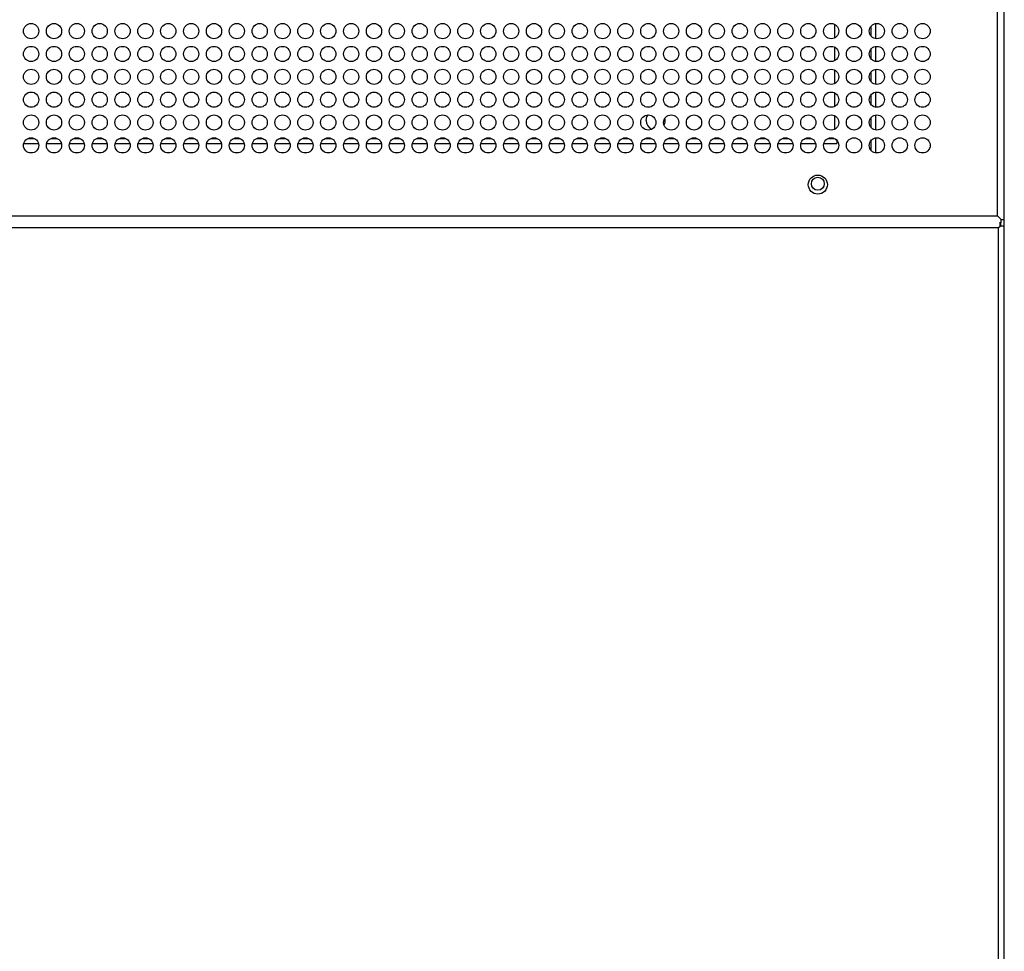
# Model space of a CAD drawing. Header units: millimetres. Extents: x 318 to 5748, y 437 to 3804.
# Tile 17 of 20: x 2506 to 2764, y 3314 to 3558. Entities that reach past the tile are written whole.
import ezdxf

# ---------------------------------------------------------------- set-up
doc = ezdxf.new("R2010")
doc.units = ezdxf.units.MM
doc.header["$LTSCALE"] = 5

msp = doc.modelspace()

# ---------------------------------------------------------------- linework, layer by layer
at = {"color": 7, "linetype": 'Continuous', "lineweight": 25}
for p, q in [((2762.59, 3506.93), (2762.59, 3801.93)), ((2764.39, 3505.93), (2764.39, 3802.93)), ((2730.69, 3553.44), (2730.69, 3557.41)), ((2730.69, 3547.44), (2730.69, 3551.41)), ((2730.69, 3541.44), (2730.69, 3545.41)), ((2730.69, 3535.44), (2730.69, 3539.41)), ((2730.69, 3529.44), (2730.69, 3533.41)), ((2507.01, 3525.96), (2510.86, 3525.96)), ((2513.01, 3525.96), (2516.86, 3525.96)), ((2519.01, 3525.96), (2522.86, 3525.96)), ((2525.01, 3525.96), (2528.86, 3525.96)), ((2531.01, 3525.96), (2534.86, 3525.96)), ((2537.01, 3525.96), (2540.86, 3525.96)), ((2543.01, 3525.96), (2546.86, 3525.96)), ((2549.01, 3525.96), (2552.86, 3525.96)), ((2555.01, 3525.96), (2558.86, 3525.96)), ((2561.01, 3525.96), (2564.86, 3525.96)), ((2567.01, 3525.96), (2570.86, 3525.96)), ((2573.01, 3525.96), (2576.86, 3525.96)), ((2579.01, 3525.96), (2582.86, 3525.96)), ((2585.01, 3525.96), (2588.86, 3525.96)), ((2591.01, 3525.96), (2594.86, 3525.96)), ((2597.01, 3525.96), (2600.86, 3525.96)), ((2603.01, 3525.96), (2606.86, 3525.96)), ((2609.01, 3525.96), (2612.86, 3525.96)), ((2615.01, 3525.96), (2618.86, 3525.96)), ((2621.01, 3525.96), (2624.86, 3525.96)), ((2627.01, 3525.96), (2630.86, 3525.96)), ((2633.01, 3525.96), (2636.86, 3525.96)), ((2639.01, 3525.96), (2642.86, 3525.96)), ((2645.01, 3525.96), (2648.86, 3525.96)), ((2651.01, 3525.96), (2654.86, 3525.96)), ((2657.01, 3525.96), (2660.86, 3525.96)), ((2663.01, 3525.96), (2666.86, 3525.96)), ((2669.01, 3525.96), (2672.86, 3525.96)), ((2675.01, 3525.96), (2678.86, 3525.96)), ((2681.01, 3525.96), (2684.86, 3525.96)), ((2687.01, 3525.96), (2690.86, 3525.96)), ((2693.01, 3525.96), (2696.86, 3525.96)), ((2699.01, 3525.96), (2702.86, 3525.96)), ((2705.01, 3525.96), (2708.86, 3525.96)), ((2711.01, 3525.96), (2714.86, 3525.96)), ((2717.01, 3525.96), (2720.39, 3525.96)), ((2720.39, 3526.76), (2720.1, 3527.06)), ((2720.1, 3527.05), (2720.39, 3526.77)), ((2720.39, 3526.77), (2720.39, 3526.76)), ((2720.39, 3526.77), (2720.42, 3526.77)), ((2720.39, 3526.76), (2720.39, 3526.76)), ((2720.39, 3526.76), (2720.39, 3525.96)), ((2730.69, 3523.44), (2730.69, 3527.41)), ((1733.28, 3506.93), (2762.59, 3506.93)), ((2762.59, 3506.93), (2763.59, 3505.93)), ((2762.59, 3506.93), (2763.59, 3505.93)), ((2763.3, 3504.26), (2763.3, 3505.23)), ((2763.3, 3505.13), (2763.59, 3505.13)), ((2763.59, 3505.13), (2763.59, 3505.93)), ((2763.59, 3505.93), (2764.39, 3505.93)), ((2763.59, 3505.93), (2763.59, 3505.93)), ((2764.39, 3504.26), (2764.39, 3505.93)), ((2762.8, 3503.76), (1732.98, 3503.76)), ((2762.8, 3503.76), (2763.3, 3504.26)), ((2762.89, 3503.85), (2762.8, 3503.76)), ((2762.89, 3503.85), (2763.3, 3504.26)), ((2762.89, 3204.68), (2762.89, 3503.85)), ((2764.39, 3504.26), (2763.3, 3504.26)), ((2764.39, 3204.27), (2764.39, 3504.26))]:
    msp.add_line(p, q, dxfattribs=at)
at = {"color": 8, "linetype": 'Continuous', "lineweight": 25}
for p, q in [((2719.89, 3553.67), (2719.89, 3557.19)), ((2729.39, 3556.7), (2729.39, 3554.16)), ((2719.89, 3547.67), (2719.89, 3551.19)), ((2729.39, 3550.7), (2729.39, 3548.16)), ((2719.89, 3541.67), (2719.89, 3545.19)), ((2729.39, 3544.7), (2729.39, 3542.16)), ((2719.89, 3535.67), (2719.89, 3539.19)), ((2729.39, 3538.7), (2729.39, 3536.16)), ((2719.89, 3529.67), (2719.89, 3533.19)), ((2729.39, 3532.7), (2729.39, 3530.16)), ((2508.14, 3527.26), (2509.73, 3527.26)), ((2514.14, 3527.26), (2515.73, 3527.26)), ((2520.14, 3527.26), (2521.73, 3527.26)), ((2526.14, 3527.26), (2527.73, 3527.26)), ((2532.14, 3527.26), (2533.73, 3527.26)), ((2538.14, 3527.26), (2539.73, 3527.26)), ((2544.14, 3527.26), (2545.73, 3527.26)), ((2550.14, 3527.26), (2551.73, 3527.26)), ((2556.14, 3527.26), (2557.73, 3527.26)), ((2562.14, 3527.26), (2563.73, 3527.26)), ((2568.14, 3527.26), (2569.73, 3527.26)), ((2574.14, 3527.26), (2575.73, 3527.26)), ((2580.14, 3527.26), (2581.73, 3527.26)), ((2586.14, 3527.26), (2587.73, 3527.26)), ((2592.14, 3527.26), (2593.73, 3527.26)), ((2598.14, 3527.26), (2599.73, 3527.26)), ((2604.14, 3527.26), (2605.73, 3527.26)), ((2610.14, 3527.26), (2611.73, 3527.26)), ((2616.14, 3527.26), (2617.73, 3527.26)), ((2622.14, 3527.26), (2623.73, 3527.26)), ((2628.14, 3527.26), (2629.73, 3527.26)), ((2634.14, 3527.26), (2635.73, 3527.26)), ((2640.14, 3527.26), (2641.73, 3527.26)), ((2646.14, 3527.26), (2647.73, 3527.26)), ((2652.14, 3527.26), (2653.73, 3527.26)), ((2658.14, 3527.26), (2659.73, 3527.26)), ((2664.14, 3527.26), (2665.73, 3527.26)), ((2670.14, 3527.26), (2671.73, 3527.26)), ((2676.14, 3527.26), (2677.73, 3527.26)), ((2682.14, 3527.26), (2683.73, 3527.26)), ((2688.14, 3527.26), (2689.73, 3527.26)), ((2694.14, 3527.26), (2695.73, 3527.26)), ((2700.14, 3527.26), (2701.73, 3527.26)), ((2706.14, 3527.26), (2707.73, 3527.26)), ((2712.14, 3527.26), (2713.73, 3527.26)), ((2718.14, 3527.26), (2719.73, 3527.26)), ((2729.39, 3526.7), (2729.39, 3524.16)), ((2763.39, 3505.13), (2763.39, 3504.26))]:
    msp.add_line(p, q, dxfattribs=at)
at = {"color": 7, "linetype": 'Continuous', "lineweight": 25, "flags": 128}
msp.add_lwpolyline([(2670.39, 3531.96), (2670.58, 3532.92), (2670.87, 3533.43)], dxfattribs=at)
at = {"color": 7, "linetype": 'Continuous', "lineweight": 25}
for centre, radius in [((2508.94, 3555.43), 2), ((2514.94, 3555.43), 2), ((2520.94, 3555.43), 2), ((2526.94, 3555.43), 2), ((2532.94, 3555.43), 2), ((2538.94, 3555.43), 2), ((2544.94, 3555.43), 2), ((2550.94, 3555.43), 2), ((2556.94, 3555.43), 2), ((2562.94, 3555.43), 2), ((2568.94, 3555.43), 2), ((2574.94, 3555.43), 2), ((2580.94, 3555.43), 2), ((2586.94, 3555.43), 2), ((2592.94, 3555.43), 2), ((2598.94, 3555.43), 2), ((2604.94, 3555.43), 2), ((2610.94, 3555.43), 2), ((2616.94, 3555.43), 2), ((2622.94, 3555.43), 2), ((2628.94, 3555.43), 2), ((2634.94, 3555.43), 2), ((2640.94, 3555.43), 2), ((2646.94, 3555.43), 2), ((2652.94, 3555.43), 2), ((2658.94, 3555.43), 2), ((2664.94, 3555.43), 2), ((2670.94, 3555.43), 2), ((2676.94, 3555.43), 2), ((2682.94, 3555.43), 2), ((2688.94, 3555.43), 2), ((2694.94, 3555.43), 2), ((2700.94, 3555.43), 2), ((2706.94, 3555.43), 2), ((2712.94, 3555.43), 2), ((2718.94, 3555.43), 2), ((2724.94, 3555.43), 2), ((2730.94, 3555.43), 2), ((2736.94, 3555.43), 2), ((2742.94, 3555.43), 2), ((2508.94, 3549.43), 2), ((2514.94, 3549.43), 2), ((2520.94, 3549.43), 2), ((2526.94, 3549.43), 2), ((2532.94, 3549.43), 2), ((2538.94, 3549.43), 2), ((2544.94, 3549.43), 2), ((2550.94, 3549.43), 2), ((2556.94, 3549.43), 2), ((2562.94, 3549.43), 2), ((2568.94, 3549.43), 2), ((2574.94, 3549.43), 2), ((2580.94, 3549.43), 2), ((2586.94, 3549.43), 2), ((2592.94, 3549.43), 2), ((2598.94, 3549.43), 2), ((2604.94, 3549.43), 2), ((2610.94, 3549.43), 2), ((2616.94, 3549.43), 2), ((2622.94, 3549.43), 2), ((2628.94, 3549.43), 2), ((2634.94, 3549.43), 2), ((2640.94, 3549.43), 2), ((2646.94, 3549.43), 2), ((2652.94, 3549.43), 2), ((2658.94, 3549.43), 2), ((2664.94, 3549.43), 2), ((2670.94, 3549.43), 2), ((2676.94, 3549.43), 2), ((2682.94, 3549.43), 2), ((2688.94, 3549.43), 2), ((2694.94, 3549.43), 2), ((2700.94, 3549.43), 2), ((2706.94, 3549.43), 2), ((2712.94, 3549.43), 2), ((2718.94, 3549.43), 2), ((2724.94, 3549.43), 2), ((2730.94, 3549.43), 2), ((2736.94, 3549.43), 2), ((2742.94, 3549.43), 2), ((2508.94, 3543.43), 2), ((2514.94, 3543.43), 2), ((2520.94, 3543.43), 2), ((2526.94, 3543.43), 2), ((2532.94, 3543.43), 2), ((2538.94, 3543.43), 2), ((2544.94, 3543.43), 2), ((2550.94, 3543.43), 2), ((2556.94, 3543.43), 2), ((2562.94, 3543.43), 2), ((2568.94, 3543.43), 2), ((2574.94, 3543.43), 2), ((2580.94, 3543.43), 2), ((2586.94, 3543.43), 2), ((2592.94, 3543.43), 2), ((2598.94, 3543.43), 2), ((2604.94, 3543.43), 2), ((2610.94, 3543.43), 2), ((2616.94, 3543.43), 2), ((2622.94, 3543.43), 2), ((2628.94, 3543.43), 2), ((2634.94, 3543.43), 2), ((2640.94, 3543.43), 2), ((2646.94, 3543.43), 2), ((2652.94, 3543.43), 2), ((2658.94, 3543.43), 2), ((2664.94, 3543.43), 2), ((2670.94, 3543.43), 2), ((2676.94, 3543.43), 2), ((2682.94, 3543.43), 2), ((2688.94, 3543.43), 2), ((2694.94, 3543.43), 2), ((2700.94, 3543.43), 2), ((2706.94, 3543.43), 2), ((2712.94, 3543.43), 2), ((2718.94, 3543.43), 2), ((2724.94, 3543.43), 2), ((2730.94, 3543.43), 2), ((2736.94, 3543.43), 2), ((2742.94, 3543.43), 2), ((2508.94, 3537.43), 2), ((2514.94, 3537.43), 2), ((2520.94, 3537.43), 2), ((2526.94, 3537.43), 2), ((2532.94, 3537.43), 2), ((2538.94, 3537.43), 2), ((2544.94, 3537.43), 2), ((2550.94, 3537.43), 2), ((2556.94, 3537.43), 2), ((2562.94, 3537.43), 2), ((2568.94, 3537.43), 2), ((2574.94, 3537.43), 2), ((2580.94, 3537.43), 2), ((2586.94, 3537.43), 2), ((2592.94, 3537.43), 2), ((2598.94, 3537.43), 2), ((2604.94, 3537.43), 2), ((2610.94, 3537.43), 2), ((2616.94, 3537.43), 2), ((2622.94, 3537.43), 2), ((2628.94, 3537.43), 2), ((2634.94, 3537.43), 2), ((2640.94, 3537.43), 2), ((2646.94, 3537.43), 2), ((2652.94, 3537.43), 2), ((2658.94, 3537.43), 2), ((2664.94, 3537.43), 2), ((2670.94, 3537.43), 2), ((2676.94, 3537.43), 2), ((2682.94, 3537.43), 2), ((2688.94, 3537.43), 2), ((2694.94, 3537.43), 2), ((2700.94, 3537.43), 2), ((2706.94, 3537.43), 2), ((2712.94, 3537.43), 2), ((2718.94, 3537.43), 2), ((2724.94, 3537.43), 2), ((2730.94, 3537.43), 2), ((2736.94, 3537.43), 2), ((2742.94, 3537.43), 2), ((2508.94, 3531.43), 2), ((2514.94, 3531.43), 2), ((2520.94, 3531.43), 2), ((2526.94, 3531.43), 2), ((2532.94, 3531.43), 2), ((2538.94, 3531.43), 2), ((2544.94, 3531.43), 2), ((2550.94, 3531.43), 2), ((2556.94, 3531.43), 2), ((2562.94, 3531.43), 2), ((2568.94, 3531.43), 2), ((2574.94, 3531.43), 2), ((2580.94, 3531.43), 2), ((2586.94, 3531.43), 2), ((2592.94, 3531.43), 2), ((2598.94, 3531.43), 2), ((2604.94, 3531.43), 2), ((2610.94, 3531.43), 2), ((2616.94, 3531.43), 2), ((2622.94, 3531.43), 2), ((2628.94, 3531.43), 2), ((2634.94, 3531.43), 2), ((2640.94, 3531.43), 2), ((2646.94, 3531.43), 2), ((2652.94, 3531.43), 2), ((2658.94, 3531.43), 2), ((2664.94, 3531.43), 2), ((2670.94, 3531.43), 2), ((2676.94, 3531.43), 2), ((2682.94, 3531.43), 2), ((2688.94, 3531.43), 2), ((2694.94, 3531.43), 2), ((2700.94, 3531.43), 2), ((2706.94, 3531.43), 2), ((2712.94, 3531.43), 2), ((2718.94, 3531.43), 2), ((2724.94, 3531.43), 2), ((2730.94, 3531.43), 2), ((2736.94, 3531.43), 2), ((2742.94, 3531.43), 2), ((2508.94, 3525.43), 2), ((2514.94, 3525.43), 2), ((2520.94, 3525.43), 2), ((2526.94, 3525.43), 2), ((2532.94, 3525.43), 2), ((2538.94, 3525.43), 2), ((2544.94, 3525.43), 2), ((2550.94, 3525.43), 2), ((2556.94, 3525.43), 2), ((2562.94, 3525.43), 2), ((2568.94, 3525.43), 2), ((2574.94, 3525.43), 2), ((2580.94, 3525.43), 2), ((2586.94, 3525.43), 2), ((2592.94, 3525.43), 2), ((2598.94, 3525.43), 2), ((2604.94, 3525.43), 2), ((2610.94, 3525.43), 2), ((2616.94, 3525.43), 2), ((2622.94, 3525.43), 2), ((2628.94, 3525.43), 2), ((2634.94, 3525.43), 2), ((2640.94, 3525.43), 2), ((2646.94, 3525.43), 2), ((2652.94, 3525.43), 2), ((2658.94, 3525.43), 2), ((2664.94, 3525.43), 2), ((2670.94, 3525.43), 2), ((2676.94, 3525.43), 2), ((2682.94, 3525.43), 2), ((2688.94, 3525.43), 2), ((2694.94, 3525.43), 2), ((2700.94, 3525.43), 2), ((2706.94, 3525.43), 2), ((2712.94, 3525.43), 2), ((2718.94, 3525.43), 2), ((2724.94, 3525.43), 2), ((2730.94, 3525.43), 2), ((2736.94, 3525.43), 2), ((2742.94, 3525.43), 2), ((2715.44, 3515.13), 2.5), ((2715.44, 3515.36), 1.7)]:
    msp.add_circle(centre, radius, dxfattribs=at)
for start, end in [(180, 246.4467), (330.3359, 14.5954)]:
    msp.add_arc((2672.89, 3531.96), 2.5, start, end, dxfattribs=at)

doc.saveas('drawing.dxf')
